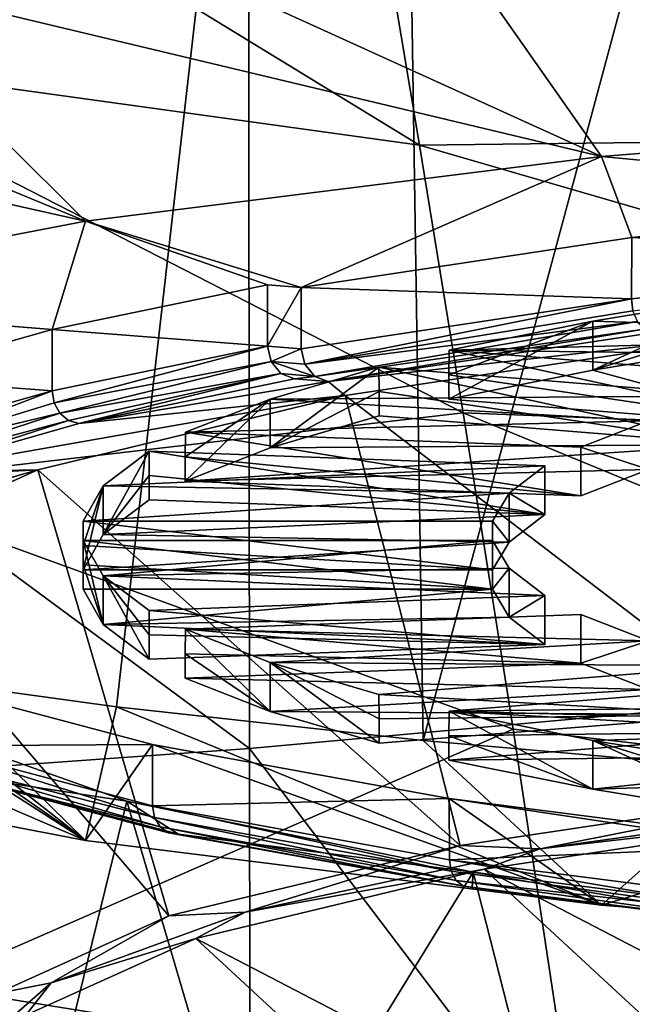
# Model space of a CAD drawing. Header units: millimetres. Extents: x -22 to 72, y 0 to 291.
# Tile 43 of 99: x -8.2 to -6.22, y 260.39 to 263.58. Entities that reach past the tile are written whole.
import ezdxf

# ---------------------------------------------------------------- set-up
doc = ezdxf.new("R2010")
doc.units = ezdxf.units.MM
doc.header["$LTSCALE"] = 65.185185
for name, color, linetype in [('111', 7, 'CONTINUOUS'), ('113', 7, 'CONTINUOUS'), ('122', 7, 'CONTINUOUS'), ('129', 7, 'CONTINUOUS'), ('135', 7, 'CONTINUOUS'), ('136', 7, 'CONTINUOUS'), ('139', 7, 'CONTINUOUS'), ('142', 7, 'CONTINUOUS'), ('144', 7, 'CONTINUOUS'), ('146', 7, 'CONTINUOUS'), ('169', 7, 'CONTINUOUS'), ('178', 7, 'CONTINUOUS'), ('183', 7, 'CONTINUOUS'), ('185', 7, 'CONTINUOUS'), ('274', 7, 'CONTINUOUS'), ('275', 7, 'CONTINUOUS'), ('276', 7, 'CONTINUOUS'), ('277', 7, 'CONTINUOUS'), ('278', 7, 'CONTINUOUS'), ('279', 7, 'CONTINUOUS'), ('29', 7, 'CONTINUOUS'), ('30', 7, 'CONTINUOUS'), ('436', 7, 'CONTINUOUS'), ('437', 7, 'CONTINUOUS'), ('438', 7, 'CONTINUOUS'), ('439', 7, 'CONTINUOUS'), ('440', 7, 'CONTINUOUS'), ('441', 7, 'CONTINUOUS'), ('516', 7, 'CONTINUOUS'), ('517', 7, 'CONTINUOUS'), ('518', 7, 'CONTINUOUS'), ('519', 7, 'CONTINUOUS'), ('550', 7, 'CONTINUOUS'), ('551', 7, 'CONTINUOUS'), ('552', 7, 'CONTINUOUS'), ('553', 7, 'CONTINUOUS'), ('554', 7, 'CONTINUOUS'), ('555', 7, 'CONTINUOUS'), ('562', 7, 'CONTINUOUS'), ('565', 7, 'CONTINUOUS'), ('566', 7, 'CONTINUOUS'), ('567', 7, 'CONTINUOUS'), ('568', 7, 'CONTINUOUS'), ('569', 7, 'CONTINUOUS'), ('570', 7, 'CONTINUOUS'), ('571', 7, 'CONTINUOUS'), ('572', 7, 'CONTINUOUS'), ('573', 7, 'CONTINUOUS'), ('63', 7, 'CONTINUOUS')]:
    doc.layers.add(name, color=color, linetype=linetype)

msp = doc.modelspace()

# ---------------------------------------------------------------- linework, layer by layer
at = {"layer": '111', "color": 7, "linetype": 'CONTINUOUS'}
for points in [[(-6.6983, 260.8285, 225.1329), (-3.3272, 259.0776, 212.6744), (-5.4287, 261.0187, 226.4867), (-6.6983, 260.8285, 225.1329)], [(-7.6315, 260.6037, 223.5334), (-4.943, 259.2073, 213.5975), (-6.6983, 260.8285, 225.1329), (-7.6315, 260.6037, 223.5334)], [(-4.943, 259.2073, 213.5975), (-3.3272, 259.0776, 212.6744), (-6.6983, 260.8285, 225.1329), (-4.943, 259.2073, 213.5975)], [(-8.1817, 260.3556, 221.7683), (-6.3107, 259.3838, 214.8536), (-7.6315, 260.6037, 223.5334), (-8.1817, 260.3556, 221.7683)], [(-6.3107, 259.3838, 214.8536), (-4.943, 259.2073, 213.5975), (-7.6315, 260.6037, 223.5334), (-6.3107, 259.3838, 214.8536)]]:
    msp.add_3dface(points, dxfattribs=at)
at = {"layer": '113', "color": 7, "linetype": 'CONTINUOUS'}
for points in [[(-6.8958, 263.9557, 229.5344), (-4.3724, 263.2892, 229.7082), (-5.8255, 264.0497, 230.2033), (-6.8958, 263.9557, 229.5344)], [(-7.8884, 263.8464, 228.7572), (-6.3188, 263.1328, 228.5954), (-6.8958, 263.9557, 229.5344), (-7.8884, 263.8464, 228.7572)], [(-6.3188, 263.1328, 228.5954), (-4.3724, 263.2892, 229.7082), (-6.8958, 263.9557, 229.5344), (-6.3188, 263.1328, 228.5954)], [(-8.7926, 263.7231, 227.8801), (-6.3188, 263.1328, 228.5954), (-7.8884, 263.8464, 228.7572), (-8.7926, 263.7231, 227.8801)], [(-9.5977, 263.5873, 226.9132), (-7.9888, 262.9235, 227.1064), (-8.7926, 263.7231, 227.8801), (-9.5977, 263.5873, 226.9132)], [(-7.9888, 262.9235, 227.1064), (-6.3188, 263.1328, 228.5954), (-8.7926, 263.7231, 227.8801), (-7.9888, 262.9235, 227.1064)], [(-10.2949, 263.4403, 225.8673), (-7.9888, 262.9235, 227.1064), (-9.5977, 263.5873, 226.9132), (-10.2949, 263.4403, 225.8673)], [(-9.3097, 262.6705, 225.306), (-7.9888, 262.9235, 227.1064), (-10.2949, 263.4403, 225.8673), (-9.3097, 262.6705, 225.306)], [(-7.9888, 260.9213, 212.86), (-9.3097, 261.1744, 214.6604), (-9.5977, 261.6126, 212.8628), (-7.9888, 260.9213, 212.86)], [(-8.7926, 261.4767, 211.8959), (-7.9888, 260.9213, 212.86), (-9.5977, 261.6126, 212.8628), (-8.7926, 261.4767, 211.8959)], [(-7.8884, 261.3534, 211.0188), (-7.9888, 260.9213, 212.86), (-8.7926, 261.4767, 211.8959), (-7.8884, 261.3534, 211.0188)], [(-6.3188, 260.7121, 211.371), (-7.9888, 260.9213, 212.86), (-7.8884, 261.3534, 211.0188), (-6.3188, 260.7121, 211.371)], [(-6.8958, 261.2442, 210.2416), (-6.3188, 260.7121, 211.371), (-7.8884, 261.3534, 211.0188), (-6.8958, 261.2442, 210.2416)], [(-5.8255, 261.1502, 209.5727), (-6.3188, 260.7121, 211.371), (-6.8958, 261.2442, 210.2416), (-5.8255, 261.1502, 209.5727)], [(-4.3725, 260.5557, 210.2582), (-6.3188, 260.7121, 211.371), (-5.8255, 261.1502, 209.5727), (-4.3725, 260.5557, 210.2582)]]:
    msp.add_3dface(points, dxfattribs=at)
at = {"layer": '122', "color": 7, "linetype": 'CONTINUOUS'}
for points in [[(-6.7766, 260.9046, 225.1768), (-6.5172, 260.8934, 225.4572), (-5.4938, 261.097, 226.5459), (-6.7766, 260.9046, 225.1768)], [(-6.5172, 260.8934, 225.4572), (-5.2775, 261.0659, 226.6848), (-5.4938, 261.097, 226.5459), (-6.5172, 260.8934, 225.4572)], [(-5.4287, 261.0187, 226.4867), (-5.2775, 261.0659, 226.6848), (-6.5172, 260.8934, 225.4572), (-5.4287, 261.0187, 226.4867)], [(-6.6983, 260.8285, 225.1329), (-5.4287, 261.0187, 226.4867), (-6.5172, 260.8934, 225.4572), (-6.6983, 260.8285, 225.1329)], [(-7.7196, 260.6773, 223.5594), (-7.472, 260.6888, 224.0012), (-6.7766, 260.9046, 225.1768), (-7.7196, 260.6773, 223.5594)], [(-7.472, 260.6888, 224.0012), (-6.5172, 260.8934, 225.4572), (-6.7766, 260.9046, 225.1768), (-7.472, 260.6888, 224.0012)], [(-6.6983, 260.8285, 225.1329), (-6.5172, 260.8934, 225.4572), (-7.472, 260.6888, 224.0012), (-6.6983, 260.8285, 225.1329)], [(-7.6315, 260.6037, 223.5334), (-6.6983, 260.8285, 225.1329), (-7.472, 260.6888, 224.0012), (-7.6315, 260.6037, 223.5334)], [(-8.2755, 260.4265, 221.7747), (-8.1003, 260.461, 222.3804), (-7.7196, 260.6773, 223.5594), (-8.2755, 260.4265, 221.7747)], [(-7.6315, 260.6037, 223.5334), (-7.472, 260.6888, 224.0012), (-8.1003, 260.461, 222.3804), (-7.6315, 260.6037, 223.5334)], [(-8.1003, 260.461, 222.3804), (-7.472, 260.6888, 224.0012), (-7.7196, 260.6773, 223.5594), (-8.1003, 260.461, 222.3804)], [(-8.1817, 260.3556, 221.7683), (-7.6315, 260.6037, 223.5334), (-8.1003, 260.461, 222.3804), (-8.1817, 260.3556, 221.7683)], [(-8.1817, 260.3556, 221.7683), (-8.1003, 260.461, 222.3804), (-8.3746, 260.22, 220.6657), (-8.1817, 260.3556, 221.7683)], [(-8.3746, 260.22, 220.6657), (-8.1003, 260.461, 222.3804), (-8.2755, 260.4265, 221.7747), (-8.3746, 260.22, 220.6657)]]:
    msp.add_3dface(points, dxfattribs=at)
at = {"layer": '129', "color": 7, "linetype": 'CONTINUOUS'}
for points in [[(-6.1547, 262.5629, 226.6963), (-7.203, 262.405, 225.5725), (-5.7953, 262.5626, 226.6937), (-6.1547, 262.5629, 226.6963)], [(-5.7953, 262.5626, 226.6937), (-7.203, 262.405, 225.5725), (-7.1485, 262.3596, 225.2495), (-5.7953, 262.5626, 226.6937)], [(-7.3123, 262.4138, 225.6349), (-8.0107, 262.269, 224.605), (-7.203, 262.405, 225.5725), (-7.3123, 262.4138, 225.6349)], [(-7.203, 262.405, 225.5725), (-8.0107, 262.269, 224.605), (-7.1485, 262.3596, 225.2495), (-7.203, 262.405, 225.5725)], [(-8.0107, 262.269, 224.605), (-8.5623, 262.1125, 223.491), (-7.1485, 262.3596, 225.2495), (-8.0107, 262.269, 224.605)], [(-7.1485, 262.3596, 225.2495), (-8.5623, 262.1125, 223.491), (-8.1433, 262.1198, 223.5432), (-7.1485, 262.3596, 225.2495)], [(-8.453, 262.1037, 223.4285), (-8.912, 261.8982, 221.966), (-8.1433, 262.1198, 223.5432), (-8.453, 262.1037, 223.4285)], [(-8.1433, 262.1198, 223.5432), (-8.912, 261.8982, 221.966), (-8.7297, 261.8552, 221.6606), (-8.1433, 262.1198, 223.5432)], [(-8.5623, 262.1125, 223.491), (-8.453, 262.1037, 223.4285), (-8.1433, 262.1198, 223.5432), (-8.5623, 262.1125, 223.491)], [(-8.5819, 261.3053, 217.7478), (-8.4075, 261.1317, 216.5126), (-7.855, 261.0476, 215.9138), (-8.5819, 261.3053, 217.7478)], [(-8.4075, 261.1317, 216.5126), (-7.6878, 260.9412, 215.1571), (-7.855, 261.0476, 215.9138), (-8.4075, 261.1317, 216.5126)], [(-7.855, 261.0476, 215.9138), (-7.6878, 260.9412, 215.1571), (-6.7343, 260.8188, 214.2861), (-7.855, 261.0476, 215.9138)], [(-7.6878, 260.9412, 215.1571), (-6.7369, 260.7688, 213.9302), (-6.7343, 260.8188, 214.2861), (-7.6878, 260.9412, 215.1571)], [(-6.7369, 260.7688, 213.9302), (-5.602, 260.6229, 212.8921), (-6.7343, 260.8188, 214.2861), (-6.7369, 260.7688, 213.9302)], [(-6.7343, 260.8188, 214.2861), (-5.602, 260.6229, 212.8921), (-5.2759, 260.6305, 212.946), (-6.7343, 260.8188, 214.2861)]]:
    msp.add_3dface(points, dxfattribs=at)
at = {"layer": '135', "color": 7, "linetype": 'CONTINUOUS'}
for points in [[(-8.7926, 261.4767, 211.8959), (-8.8695, 269.2283, 210.8919), (-7.0153, 268.9959, 209.2386), (-8.7926, 261.4767, 211.8959)], [(-7.8884, 261.3534, 211.0188), (-8.7926, 261.4767, 211.8959), (-7.0153, 268.9959, 209.2386), (-7.8884, 261.3534, 211.0188)], [(-6.8958, 261.2442, 210.2416), (-7.8884, 261.3534, 211.0188), (-7.0153, 268.9959, 209.2386), (-6.8958, 261.2442, 210.2416)], [(-6.8958, 261.2442, 210.2416), (-7.0153, 268.9959, 209.2386), (-4.8544, 268.8223, 208.0032), (-6.8958, 261.2442, 210.2416)], [(-5.8255, 261.1502, 209.5727), (-6.8958, 261.2442, 210.2416), (-4.8544, 268.8223, 208.0032), (-5.8255, 261.1502, 209.5727)]]:
    msp.add_3dface(points, dxfattribs=at)
at = {"layer": '136', "color": 7, "linetype": 'CONTINUOUS'}
for points in [[(-5.4938, 261.097, 226.5459), (-5.7953, 262.5626, 226.6937), (-7.1485, 262.3596, 225.2495), (-5.4938, 261.097, 226.5459)], [(-6.7766, 260.9046, 225.1768), (-7.1485, 262.3596, 225.2495), (-8.1433, 262.1198, 223.5432), (-6.7766, 260.9046, 225.1768)], [(-6.7766, 260.9046, 225.1768), (-5.4938, 261.097, 226.5459), (-7.1485, 262.3596, 225.2495), (-6.7766, 260.9046, 225.1768)], [(-7.7196, 260.6773, 223.5594), (-8.1433, 262.1198, 223.5432), (-8.7297, 261.8552, 221.6606), (-7.7196, 260.6773, 223.5594)], [(-7.7196, 260.6773, 223.5594), (-6.7766, 260.9046, 225.1768), (-8.1433, 262.1198, 223.5432), (-7.7196, 260.6773, 223.5594)], [(-8.2755, 260.4265, 221.7747), (-7.7196, 260.6773, 223.5594), (-8.7297, 261.8552, 221.6606), (-8.2755, 260.4265, 221.7747)], [(-8.1354, 259.9052, 218.0654), (-8.4165, 260.1647, 219.9122), (-8.5819, 261.3053, 217.7478), (-8.1354, 259.9052, 218.0654)], [(-8.1354, 259.9052, 218.0654), (-8.5819, 261.3053, 217.7478), (-7.855, 261.0476, 215.9138), (-8.1354, 259.9052, 218.0654)], [(-7.4464, 259.6608, 216.3269), (-8.1354, 259.9052, 218.0654), (-7.855, 261.0476, 215.9138), (-7.4464, 259.6608, 216.3269)], [(-7.4464, 259.6608, 216.3269), (-7.855, 261.0476, 215.9138), (-6.7343, 260.8188, 214.2861), (-7.4464, 259.6608, 216.3269)], [(-6.3839, 259.4439, 214.7837), (-7.4464, 259.6608, 216.3269), (-6.7343, 260.8188, 214.2861), (-6.3839, 259.4439, 214.7837)], [(-6.3839, 259.4439, 214.7837), (-6.7343, 260.8188, 214.2861), (-5.2759, 260.6305, 212.946), (-6.3839, 259.4439, 214.7837)], [(-5.0014, 259.2654, 213.5134), (-6.3839, 259.4439, 214.7837), (-5.2759, 260.6305, 212.946), (-5.0014, 259.2654, 213.5134)]]:
    msp.add_3dface(points, dxfattribs=at)
at = {"layer": '139', "color": 7, "linetype": 'CONTINUOUS'}
for points in [[(-8.0973, 262.375, 224.6406), (-8.0907, 262.3366, 224.6421), (-7.3996, 262.5198, 225.671), (-8.0973, 262.375, 224.6406)], [(-7.3996, 262.5198, 225.671), (-8.0907, 262.3366, 224.6421), (-7.388, 262.4696, 225.6713), (-7.3996, 262.5198, 225.671)], [(-8.0907, 262.3366, 224.6421), (-8.072, 262.303, 224.6359), (-7.388, 262.4696, 225.6713), (-8.0907, 262.3366, 224.6421)], [(-7.388, 262.4696, 225.6713), (-8.072, 262.303, 224.6359), (-7.3561, 262.4307, 225.6581), (-7.388, 262.4696, 225.6713)], [(-8.072, 262.303, 224.6359), (-8.0439, 262.2792, 224.6228), (-7.3561, 262.4307, 225.6581), (-8.072, 262.303, 224.6359)], [(-8.0439, 262.2792, 224.6228), (-8.0107, 262.269, 224.605), (-7.3561, 262.4307, 225.6581), (-8.0439, 262.2792, 224.6228)], [(-8.0107, 262.269, 224.605), (-7.3123, 262.4138, 225.6349), (-7.3561, 262.4307, 225.6581), (-8.0107, 262.269, 224.605)], [(-8.6496, 262.2185, 223.527), (-8.638, 262.1683, 223.5273), (-8.0973, 262.375, 224.6406), (-8.6496, 262.2185, 223.527)], [(-8.638, 262.1683, 223.5273), (-8.0907, 262.3366, 224.6421), (-8.0973, 262.375, 224.6406), (-8.638, 262.1683, 223.5273)], [(-8.638, 262.1683, 223.5273), (-8.072, 262.303, 224.6359), (-8.0907, 262.3366, 224.6421), (-8.638, 262.1683, 223.5273)], [(-8.638, 262.1683, 223.5273), (-8.6061, 262.1294, 223.5141), (-8.072, 262.303, 224.6359), (-8.638, 262.1683, 223.5273)], [(-8.6061, 262.1294, 223.5141), (-8.0439, 262.2792, 224.6228), (-8.072, 262.303, 224.6359), (-8.6061, 262.1294, 223.5141)], [(-8.6061, 262.1294, 223.5141), (-8.5623, 262.1125, 223.491), (-8.0439, 262.2792, 224.6228), (-8.6061, 262.1294, 223.5141)], [(-8.5623, 262.1125, 223.491), (-8.0107, 262.269, 224.605), (-8.0439, 262.2792, 224.6228), (-8.5623, 262.1125, 223.491)]]:
    msp.add_3dface(points, dxfattribs=at)
at = {"layer": '142', "color": 7, "linetype": 'CONTINUOUS'}
for points in [[(-8.492, 261.1783, 216.4832), (-8.505, 261.2271, 216.4728), (-7.7656, 260.9954, 215.0992), (-8.492, 261.1783, 216.4832)], [(-7.7656, 260.9954, 215.0992), (-8.505, 261.2271, 216.4728), (-7.772, 261.0327, 215.0898), (-7.7656, 260.9954, 215.0992)], [(-8.4564, 261.1433, 216.4978), (-8.492, 261.1783, 216.4832), (-7.7473, 260.9649, 215.1153), (-8.4564, 261.1433, 216.4978)], [(-7.7473, 260.9649, 215.1153), (-8.492, 261.1783, 216.4832), (-7.7656, 260.9954, 215.0992), (-7.7473, 260.9649, 215.1153)], [(-8.4075, 261.1317, 216.5126), (-8.4564, 261.1433, 216.4978), (-7.6878, 260.9412, 215.1571), (-8.4075, 261.1317, 216.5126)], [(-7.6878, 260.9412, 215.1571), (-8.4564, 261.1433, 216.4978), (-7.72, 260.9459, 215.1356), (-7.6878, 260.9412, 215.1571)], [(-7.72, 260.9459, 215.1356), (-8.4564, 261.1433, 216.4978), (-7.7473, 260.9649, 215.1153), (-7.72, 260.9459, 215.1356)], [(-7.7656, 260.9954, 215.0992), (-7.772, 261.0327, 215.0898), (-6.8051, 260.8212, 213.8599), (-7.7656, 260.9954, 215.0992)], [(-6.8051, 260.8212, 213.8599), (-7.772, 261.0327, 215.0898), (-6.8107, 260.8584, 213.8495), (-6.8051, 260.8212, 213.8599)], [(-7.7473, 260.9649, 215.1153), (-7.7656, 260.9954, 215.0992), (-6.7891, 260.7912, 213.8789), (-7.7473, 260.9649, 215.1153)], [(-6.7891, 260.7912, 213.8789), (-7.7656, 260.9954, 215.0992), (-6.8051, 260.8212, 213.8599), (-6.7891, 260.7912, 213.8789)], [(-7.72, 260.9459, 215.1356), (-7.7473, 260.9649, 215.1153), (-6.7652, 260.7727, 213.9036), (-7.72, 260.9459, 215.1356)], [(-6.7652, 260.7727, 213.9036), (-7.7473, 260.9649, 215.1153), (-6.7891, 260.7912, 213.8789), (-6.7652, 260.7727, 213.9036)], [(-6.7369, 260.7688, 213.9302), (-7.6878, 260.9412, 215.1571), (-7.72, 260.9459, 215.1356), (-6.7369, 260.7688, 213.9302)], [(-6.7369, 260.7688, 213.9302), (-7.72, 260.9459, 215.1356), (-6.7652, 260.7727, 213.9036), (-6.7369, 260.7688, 213.9302)], [(-6.8051, 260.8212, 213.8599), (-6.8107, 260.8584, 213.8495), (-5.6458, 260.6621, 212.81), (-6.8051, 260.8212, 213.8599)], [(-5.6458, 260.6621, 212.81), (-6.8107, 260.8584, 213.8495), (-5.6525, 260.7098, 212.7916), (-5.6458, 260.6621, 212.81)], [(-6.7891, 260.7912, 213.8789), (-6.8051, 260.8212, 213.8599), (-5.6458, 260.6621, 212.81), (-6.7891, 260.7912, 213.8789)], [(-6.7652, 260.7727, 213.9036), (-6.7891, 260.7912, 213.8789), (-5.6273, 260.6302, 212.8468), (-6.7652, 260.7727, 213.9036)], [(-5.6273, 260.6302, 212.8468), (-6.7891, 260.7912, 213.8789), (-5.6458, 260.6621, 212.81), (-5.6273, 260.6302, 212.8468)], [(-5.602, 260.6229, 212.8921), (-6.7369, 260.7688, 213.9302), (-6.7652, 260.7727, 213.9036), (-5.602, 260.6229, 212.8921)], [(-5.602, 260.6229, 212.8921), (-6.7652, 260.7727, 213.9036), (-5.6273, 260.6302, 212.8468), (-5.602, 260.6229, 212.8921)]]:
    msp.add_3dface(points, dxfattribs=at)
at = {"layer": '144', "color": 7, "linetype": 'CONTINUOUS'}
for points in [[(-4.3724, 263.2892, 229.7082), (-6.3188, 263.1328, 228.5954), (-4.9696, 263.0041, 227.6796), (-4.3724, 263.2892, 229.7082)], [(-6.3188, 263.1328, 228.5954), (-7.9888, 262.9235, 227.1064), (-7.2904, 262.7091, 225.5807), (-6.3188, 263.1328, 228.5954)], [(-6.221, 262.8704, 226.7287), (-6.3188, 263.1328, 228.5954), (-7.2904, 262.7091, 225.5807), (-6.221, 262.8704, 226.7287)], [(-4.9696, 263.0041, 227.6796), (-6.3188, 263.1328, 228.5954), (-6.221, 262.8704, 226.7287), (-4.9696, 263.0041, 227.6796)], [(-7.9888, 262.9235, 227.1064), (-9.3097, 262.6705, 225.306), (-8.0973, 262.5731, 224.6127), (-7.9888, 262.9235, 227.1064)], [(-7.3996, 262.7179, 225.6432), (-7.9888, 262.9235, 227.1064), (-8.0973, 262.5731, 224.6127), (-7.3996, 262.7179, 225.6432)], [(-7.2904, 262.7091, 225.5807), (-7.9888, 262.9235, 227.1064), (-7.3996, 262.7179, 225.6432), (-7.2904, 262.7091, 225.5807)], [(-9.3097, 262.6705, 225.306), (-8.6496, 262.4166, 223.4992), (-8.0973, 262.5731, 224.6127), (-9.3097, 262.6705, 225.306)], [(-9.3097, 261.1744, 214.6604), (-7.9888, 260.9213, 212.86), (-9.0314, 261.5856, 217.5868), (-9.3097, 261.1744, 214.6604)], [(-7.9888, 260.9213, 212.86), (-8.6268, 261.4206, 216.4127), (-9.0314, 261.5856, 217.5868), (-7.9888, 260.9213, 212.86)], [(-7.9888, 260.9213, 212.86), (-8.505, 261.4252, 216.445), (-8.6268, 261.4206, 216.4127), (-7.9888, 260.9213, 212.86)], [(-8.505, 261.4252, 216.445), (-7.9888, 260.9213, 212.86), (-7.772, 261.2308, 215.062), (-8.505, 261.4252, 216.445)], [(-7.9888, 260.9213, 212.86), (-6.3188, 260.7121, 211.371), (-7.772, 261.2308, 215.062), (-7.9888, 260.9213, 212.86)], [(-7.772, 261.2308, 215.062), (-6.3188, 260.7121, 211.371), (-6.8118, 261.0566, 213.8228), (-7.772, 261.2308, 215.062)], [(-6.8118, 261.0566, 213.8228), (-6.3188, 260.7121, 211.371), (-5.7156, 260.8926, 212.6556), (-6.8118, 261.0566, 213.8228)], [(-5.6525, 260.9078, 212.7638), (-6.8118, 261.0566, 213.8228), (-5.7156, 260.8926, 212.6556), (-5.6525, 260.9078, 212.7638)], [(-6.3188, 260.7121, 211.371), (-4.3725, 260.5557, 210.2582), (-5.7156, 260.8926, 212.6556), (-6.3188, 260.7121, 211.371)]]:
    msp.add_3dface(points, dxfattribs=at)
at = {"layer": '146', "color": 7, "linetype": 'CONTINUOUS'}
for points in [[(-6.217, 262.6336, 226.7553), (-4.9696, 262.806, 227.7074), (-6.2221, 262.6723, 226.7555), (-6.217, 262.6336, 226.7553)], [(-7.2788, 262.4608, 225.6088), (-6.2221, 262.6723, 226.7555), (-7.2904, 262.5111, 225.6085), (-7.2788, 262.4608, 225.6088)], [(-6.217, 262.6336, 226.7553), (-6.2221, 262.6723, 226.7555), (-7.2788, 262.4608, 225.6088), (-6.217, 262.6336, 226.7553)], [(-6.2023, 262.5992, 226.7439), (-6.217, 262.6336, 226.7553), (-7.2788, 262.4608, 225.6088), (-6.2023, 262.5992, 226.7439)], [(-7.2469, 262.4219, 225.5957), (-6.2023, 262.5992, 226.7439), (-7.2788, 262.4608, 225.6088), (-7.2469, 262.4219, 225.5957)], [(-6.1805, 262.5744, 226.7232), (-6.2023, 262.5992, 226.7439), (-7.2469, 262.4219, 225.5957), (-6.1805, 262.5744, 226.7232)], [(-7.203, 262.405, 225.5725), (-6.1805, 262.5744, 226.7232), (-7.2469, 262.4219, 225.5957), (-7.203, 262.405, 225.5725)], [(-7.203, 262.405, 225.5725), (-6.1547, 262.5629, 226.6963), (-6.1805, 262.5744, 226.7232), (-7.203, 262.405, 225.5725)]]:
    msp.add_3dface(points, dxfattribs=at)
at = {"layer": '169', "color": 7, "linetype": 'CONTINUOUS', "true_color": 0xcad1ee}
for points in [[(-7.3996, 262.5198, 225.671), (-7.2904, 262.7091, 225.5807), (-7.3996, 262.7179, 225.6432), (-7.3996, 262.5198, 225.671)], [(-7.2904, 262.7091, 225.5807), (-7.3996, 262.5198, 225.671), (-7.2904, 262.5111, 225.6085), (-7.2904, 262.7091, 225.5807)], [(-7.3996, 262.5198, 225.671), (-7.388, 262.4696, 225.6713), (-7.2904, 262.5111, 225.6085), (-7.3996, 262.5198, 225.671)], [(-7.388, 262.4696, 225.6713), (-7.2788, 262.4608, 225.6088), (-7.2904, 262.5111, 225.6085), (-7.388, 262.4696, 225.6713)], [(-7.388, 262.4696, 225.6713), (-7.3561, 262.4307, 225.6581), (-7.2469, 262.4219, 225.5957), (-7.388, 262.4696, 225.6713)], [(-7.388, 262.4696, 225.6713), (-7.2469, 262.4219, 225.5957), (-7.2788, 262.4608, 225.6088), (-7.388, 262.4696, 225.6713)], [(-7.3561, 262.4307, 225.6581), (-7.3123, 262.4138, 225.6349), (-7.2469, 262.4219, 225.5957), (-7.3561, 262.4307, 225.6581)], [(-7.3123, 262.4138, 225.6349), (-7.203, 262.405, 225.5725), (-7.2469, 262.4219, 225.5957), (-7.3123, 262.4138, 225.6349)]]:
    msp.add_3dface(points, dxfattribs=at)
at = {"layer": '178', "color": 7, "linetype": 'CONTINUOUS', "true_color": 0xcad1ee}
for points in [[(-7.3996, 262.5198, 225.671), (-7.3996, 262.7179, 225.6432), (-8.0973, 262.5731, 224.6127), (-7.3996, 262.5198, 225.671)], [(-8.6496, 262.4166, 223.4992), (-8.0973, 262.375, 224.6406), (-8.0973, 262.5731, 224.6127), (-8.6496, 262.4166, 223.4992)], [(-8.0973, 262.375, 224.6406), (-7.3996, 262.5198, 225.671), (-8.0973, 262.5731, 224.6127), (-8.0973, 262.375, 224.6406)], [(-8.6496, 262.4166, 223.4992), (-8.6496, 262.2185, 223.527), (-8.0973, 262.375, 224.6406), (-8.6496, 262.4166, 223.4992)]]:
    msp.add_3dface(points, dxfattribs=at)
at = {"layer": '183', "color": 7, "linetype": 'CONTINUOUS', "true_color": 0xcad1ee}
for points in [[(-8.505, 261.2271, 216.4728), (-8.505, 261.4252, 216.445), (-7.772, 261.2308, 215.062), (-8.505, 261.2271, 216.4728)], [(-7.772, 261.0327, 215.0898), (-8.505, 261.2271, 216.4728), (-7.772, 261.2308, 215.062), (-7.772, 261.0327, 215.0898)], [(-7.772, 261.0327, 215.0898), (-7.772, 261.2308, 215.062), (-6.8118, 261.0566, 213.8228), (-7.772, 261.0327, 215.0898)], [(-6.8107, 260.8584, 213.8495), (-7.772, 261.0327, 215.0898), (-6.8118, 261.0566, 213.8228), (-6.8107, 260.8584, 213.8495)], [(-6.8107, 260.8584, 213.8495), (-6.8118, 261.0566, 213.8228), (-5.6525, 260.9078, 212.7638), (-6.8107, 260.8584, 213.8495)], [(-5.6525, 260.7098, 212.7916), (-6.8107, 260.8584, 213.8495), (-5.6525, 260.9078, 212.7638), (-5.6525, 260.7098, 212.7916)]]:
    msp.add_3dface(points, dxfattribs=at)
at = {"layer": '185', "color": 7, "linetype": 'CONTINUOUS', "true_color": 0xcad1ee}
for points in [[(-4.9696, 263.0041, 227.6796), (-6.221, 262.8704, 226.7287), (-4.9696, 262.806, 227.7074), (-4.9696, 263.0041, 227.6796)], [(-6.221, 262.8704, 226.7287), (-7.2904, 262.7091, 225.5807), (-6.2221, 262.6723, 226.7555), (-6.221, 262.8704, 226.7287)], [(-4.9696, 262.806, 227.7074), (-6.221, 262.8704, 226.7287), (-6.2221, 262.6723, 226.7555), (-4.9696, 262.806, 227.7074)], [(-6.2221, 262.6723, 226.7555), (-7.2904, 262.7091, 225.5807), (-7.2904, 262.5111, 225.6085), (-6.2221, 262.6723, 226.7555)]]:
    msp.add_3dface(points, dxfattribs=at)
at = {"layer": '274', "color": 7, "linetype": 'CONTINUOUS'}
for points in [[(-6.3856, 261.494, 218.0802), (-6.3851, 261.6516, 218.0563), (-6.1669, 261.5669, 217.4537), (-6.3856, 261.494, 218.0802)], [(-6.1669, 261.409, 217.4759), (-6.3856, 261.494, 218.0802), (-6.1669, 261.5669, 217.4537), (-6.1669, 261.409, 217.4759)]]:
    msp.add_3dface(points, dxfattribs=at)
at = {"layer": '275', "color": 7, "linetype": 'CONTINUOUS'}
for points in [[(-6.3851, 261.6516, 218.0563), (-6.3856, 261.494, 218.0802), (-7.6655, 261.6039, 217.7165), (-6.3851, 261.6516, 218.0563)], [(-7.6655, 261.6039, 217.7165), (-6.3856, 261.494, 218.0802), (-7.6658, 261.525, 217.7285), (-7.6655, 261.6039, 217.7165)], [(-7.6661, 261.4462, 217.7404), (-7.6658, 261.525, 217.7285), (-6.3856, 261.494, 218.0802), (-7.6661, 261.4462, 217.7404)]]:
    msp.add_3dface(points, dxfattribs=at)
at = {"layer": '276', "color": 7, "linetype": 'CONTINUOUS'}
for points in [[(-5.89, 261.3275, 216.8954), (-5.8909, 261.4856, 216.8748), (-7.0389, 261.3933, 216.2184), (-5.89, 261.3275, 216.8954)], [(-7.0385, 261.3143, 216.2287), (-5.89, 261.3275, 216.8954), (-7.0389, 261.3933, 216.2184), (-7.0385, 261.3143, 216.2287)], [(-7.038, 261.2352, 216.239), (-5.89, 261.3275, 216.8954), (-7.0385, 261.3143, 216.2287), (-7.038, 261.2352, 216.239)]]:
    msp.add_3dface(points, dxfattribs=at)
at = {"layer": '277', "linetype": 'CONTINUOUS'}
for points in [[(-6.3856, 261.494, 218.0802), (-6.1669, 261.409, 217.4759), (-7.6661, 261.4462, 217.7404), (-6.3856, 261.494, 218.0802)], [(-7.6661, 261.4462, 217.7404), (-6.1669, 261.409, 217.4759), (-7.391, 261.3385, 216.9737), (-7.6661, 261.4462, 217.7404)], [(-6.1669, 261.409, 217.4759), (-5.89, 261.3275, 216.8954), (-7.391, 261.3385, 216.9737), (-6.1669, 261.409, 217.4759)], [(-5.89, 261.3275, 216.8954), (-7.038, 261.2352, 216.239), (-7.391, 261.3385, 216.9737), (-5.89, 261.3275, 216.8954)]]:
    msp.add_3dface(points, dxfattribs=at)
at = {"layer": '278', "color": 7, "linetype": 'CONTINUOUS', "true_color": 0xcad1ee}
for points in [[(-6.1669, 261.5669, 217.4537), (-6.3851, 261.6516, 218.0563), (-7.6655, 261.6039, 217.7165), (-6.1669, 261.5669, 217.4537)], [(-6.1669, 261.5669, 217.4537), (-7.6655, 261.6039, 217.7165), (-7.391, 261.4963, 216.9515), (-6.1669, 261.5669, 217.4537)], [(-5.8909, 261.4856, 216.8748), (-6.1669, 261.5669, 217.4537), (-7.391, 261.4963, 216.9515), (-5.8909, 261.4856, 216.8748)], [(-7.0389, 261.3933, 216.2184), (-5.8909, 261.4856, 216.8748), (-7.391, 261.4963, 216.9515), (-7.0389, 261.3933, 216.2184)]]:
    msp.add_3dface(points, dxfattribs=at)
at = {"layer": '279', "color": 7, "linetype": 'CONTINUOUS', "true_color": 0xcad1ee}
for points in [[(-7.6655, 261.6039, 217.7165), (-7.6658, 261.525, 217.7285), (-7.391, 261.3385, 216.9737), (-7.6655, 261.6039, 217.7165)], [(-7.6655, 261.6039, 217.7165), (-7.391, 261.3385, 216.9737), (-7.391, 261.4963, 216.9515), (-7.6655, 261.6039, 217.7165)], [(-7.6658, 261.525, 217.7285), (-7.6661, 261.4462, 217.7404), (-7.391, 261.3385, 216.9737), (-7.6658, 261.525, 217.7285)], [(-7.038, 261.2352, 216.239), (-7.0385, 261.3143, 216.2287), (-7.391, 261.4963, 216.9515), (-7.038, 261.2352, 216.239)], [(-7.391, 261.3385, 216.9737), (-7.038, 261.2352, 216.239), (-7.391, 261.4963, 216.9515), (-7.391, 261.3385, 216.9737)], [(-7.0385, 261.3143, 216.2287), (-7.0389, 261.3933, 216.2184), (-7.391, 261.4963, 216.9515), (-7.0385, 261.3143, 216.2287)]]:
    msp.add_3dface(points, dxfattribs=at)
at = {"layer": '29', "color": 7, "linetype": 'CONTINUOUS'}
for points in [[(-3.5829, 263.2095, 26.7534), (-3.6561, 263.9783, 29.0086), (-7.0261, 263.8772, 26.6951), (-3.5829, 263.2095, 26.7534)], [(-6.908, 263.1696, 25.1569), (-3.5829, 263.2095, 26.7534), (-7.0261, 263.8772, 26.6951), (-6.908, 263.1696, 25.1569)], [(-3.4825, 262.1765, 24.54), (-3.5829, 263.2095, 26.7534), (-6.908, 263.1696, 25.1569), (-3.4825, 262.1765, 24.54)], [(-6.7662, 262.3034, 23.594), (-3.4825, 262.1765, 24.54), (-6.908, 263.1696, 25.1569), (-6.7662, 262.3034, 23.594)], [(-3.3625, 260.9062, 22.4047), (-3.4825, 262.1765, 24.54), (-6.7662, 262.3034, 23.594), (-3.3625, 260.9062, 22.4047)], [(-6.6044, 261.2808, 22.0333), (-3.3625, 260.9062, 22.4047), (-6.7662, 262.3034, 23.594), (-6.6044, 261.2808, 22.0333)], [(-6.4291, 260.1165, 20.5124), (-3.3625, 260.9062, 22.4047), (-6.6044, 261.2808, 22.0333), (-6.4291, 260.1165, 20.5124)], [(-3.2308, 259.4257, 20.3836), (-3.3625, 260.9062, 22.4047), (-6.4291, 260.1165, 20.5124), (-3.2308, 259.4257, 20.3836)]]:
    msp.add_3dface(points, dxfattribs=at)
at = {"layer": '30', "color": 7, "linetype": 'CONTINUOUS'}
for points in [[(-6.908, 263.1696, 25.1569), (-7.0261, 263.8772, 26.6951), (-9.2424, 264.596, 26.5293), (-6.908, 263.1696, 25.1569)], [(-9.0282, 263.4624, 24.2915), (-6.908, 263.1696, 25.1569), (-9.2424, 264.596, 26.5293), (-9.0282, 263.4624, 24.2915)], [(-6.7662, 262.3034, 23.594), (-6.908, 263.1696, 25.1569), (-9.0282, 263.4624, 24.2915), (-6.7662, 262.3034, 23.594)], [(-8.7768, 262.0703, 22.1496), (-6.7662, 262.3034, 23.594), (-9.0282, 263.4624, 24.2915), (-8.7768, 262.0703, 22.1496)], [(-6.6044, 261.2808, 22.0333), (-6.7662, 262.3034, 23.594), (-8.7768, 262.0703, 22.1496), (-6.6044, 261.2808, 22.0333)], [(-8.5032, 260.4512, 20.1353), (-6.6044, 261.2808, 22.0333), (-8.7768, 262.0703, 22.1496), (-8.5032, 260.4512, 20.1353)], [(-6.4291, 260.1165, 20.5124), (-6.6044, 261.2808, 22.0333), (-8.5032, 260.4512, 20.1353), (-6.4291, 260.1165, 20.5124)], [(-6.2478, 258.8334, 19.0684), (-6.4291, 260.1165, 20.5124), (-8.5032, 260.4512, 20.1353), (-6.2478, 258.8334, 19.0684)], [(-8.2221, 258.6371, 18.2801), (-6.2478, 258.8334, 19.0684), (-8.5032, 260.4512, 20.1353), (-8.2221, 258.6371, 18.2801)]]:
    msp.add_3dface(points, dxfattribs=at)
at = {"layer": '436', "color": 7, "linetype": 'CONTINUOUS'}
for points in [[(-6.6712, 261.7959, 220.2284), (-6.6711, 261.954, 220.208), (-7.9968, 261.954, 220.208), (-6.6712, 261.7959, 220.2284)], [(-7.9968, 261.875, 220.2182), (-6.6712, 261.7959, 220.2284), (-7.9968, 261.954, 220.208), (-7.9968, 261.875, 220.2182)], [(-7.9968, 261.7959, 220.2284), (-6.6712, 261.7959, 220.2284), (-7.9968, 261.875, 220.2182), (-7.9968, 261.7959, 220.2284)]]:
    msp.add_3dface(points, dxfattribs=at)
at = {"layer": '437', "color": 7, "linetype": 'CONTINUOUS'}
for points in [[(-6.5022, 261.9746, 221.4998), (-6.5026, 262.1322, 221.4759), (-6.6179, 262.0437, 220.846), (-6.5022, 261.9746, 221.4998)], [(-6.6711, 261.954, 220.208), (-6.6179, 261.8858, 220.8682), (-6.6179, 262.0437, 220.846), (-6.6711, 261.954, 220.208)], [(-6.6179, 261.8858, 220.8682), (-6.5022, 261.9746, 221.4998), (-6.6179, 262.0437, 220.846), (-6.6179, 261.8858, 220.8682)], [(-6.6711, 261.954, 220.208), (-6.6712, 261.7959, 220.2284), (-6.6179, 261.8858, 220.8682), (-6.6711, 261.954, 220.208)]]:
    msp.add_3dface(points, dxfattribs=at)
at = {"layer": '438', "color": 7, "linetype": 'CONTINUOUS'}
for points in [[(-6.5026, 262.1322, 221.4759), (-6.5022, 261.9746, 221.4998), (-7.783, 262.18, 221.8157), (-6.5026, 262.1322, 221.4759)], [(-7.783, 262.18, 221.8157), (-6.5022, 261.9746, 221.4998), (-7.7828, 262.1011, 221.8276), (-7.783, 262.18, 221.8157)], [(-7.7826, 262.0223, 221.8396), (-7.7828, 262.1011, 221.8276), (-6.5022, 261.9746, 221.4998), (-7.7826, 262.0223, 221.8396)]]:
    msp.add_3dface(points, dxfattribs=at)
at = {"layer": '439', "color": 7, "linetype": 'CONTINUOUS', "true_color": 0xcad1ee}
for points in [[(-6.5026, 262.1322, 221.4759), (-7.783, 262.18, 221.8157), (-7.9316, 262.0677, 221.0172), (-6.5026, 262.1322, 221.4759)], [(-6.6179, 262.0437, 220.846), (-6.5026, 262.1322, 221.4759), (-7.9316, 262.0677, 221.0172), (-6.6179, 262.0437, 220.846)], [(-7.9968, 261.954, 220.208), (-6.6179, 262.0437, 220.846), (-7.9316, 262.0677, 221.0172), (-7.9968, 261.954, 220.208)], [(-7.9968, 261.954, 220.208), (-6.6711, 261.954, 220.208), (-6.6179, 262.0437, 220.846), (-7.9968, 261.954, 220.208)]]:
    msp.add_3dface(points, dxfattribs=at)
at = {"layer": '440', "linetype": 'CONTINUOUS'}
for points in [[(-7.7826, 262.0223, 221.8396), (-6.5022, 261.9746, 221.4998), (-7.9315, 261.9099, 221.0395), (-7.7826, 262.0223, 221.8396)], [(-6.5022, 261.9746, 221.4998), (-6.6179, 261.8858, 220.8682), (-7.9315, 261.9099, 221.0395), (-6.5022, 261.9746, 221.4998)], [(-6.6179, 261.8858, 220.8682), (-7.9968, 261.7959, 220.2284), (-7.9315, 261.9099, 221.0395), (-6.6179, 261.8858, 220.8682)], [(-6.6712, 261.7959, 220.2284), (-7.9968, 261.7959, 220.2284), (-6.6179, 261.8858, 220.8682), (-6.6712, 261.7959, 220.2284)]]:
    msp.add_3dface(points, dxfattribs=at)
at = {"layer": '441', "color": 7, "linetype": 'CONTINUOUS', "true_color": 0xcad1ee}
for points in [[(-7.9316, 262.0677, 221.0172), (-7.783, 262.18, 221.8157), (-7.9315, 261.9099, 221.0395), (-7.9316, 262.0677, 221.0172)], [(-7.783, 262.18, 221.8157), (-7.7828, 262.1011, 221.8276), (-7.9315, 261.9099, 221.0395), (-7.783, 262.18, 221.8157)], [(-7.7828, 262.1011, 221.8276), (-7.7826, 262.0223, 221.8396), (-7.9315, 261.9099, 221.0395), (-7.7828, 262.1011, 221.8276)], [(-7.9968, 261.7959, 220.2284), (-7.9968, 261.875, 220.2182), (-7.9316, 262.0677, 221.0172), (-7.9968, 261.7959, 220.2284)], [(-7.9968, 261.7959, 220.2284), (-7.9316, 262.0677, 221.0172), (-7.9315, 261.9099, 221.0395), (-7.9968, 261.7959, 220.2284)], [(-7.9968, 261.875, 220.2182), (-7.9968, 261.954, 220.208), (-7.9316, 262.0677, 221.0172), (-7.9968, 261.875, 220.2182)]]:
    msp.add_3dface(points, dxfattribs=at)
at = {"layer": '516', "color": 7, "linetype": 'CONTINUOUS'}
for points in [[(-5.6639, 261.4309, 216.4854), (-5.6648, 261.2732, 216.5092), (-6.8119, 261.3386, 215.8291), (-5.6639, 261.4309, 216.4854)], [(-6.8119, 261.3386, 215.8291), (-5.6648, 261.2732, 216.5092), (-6.8124, 261.2598, 215.8409), (-6.8119, 261.3386, 215.8291)], [(-6.8129, 261.1809, 215.8528), (-6.8124, 261.2598, 215.8409), (-5.6648, 261.2732, 216.5092), (-6.8129, 261.1809, 215.8528)]]:
    msp.add_3dface(points, dxfattribs=at)
at = {"layer": '517', "color": 7, "linetype": 'CONTINUOUS', "true_color": 0xcad1ee}
for points in [[(-5.2956, 261.3569, 215.9593), (-5.6639, 261.4309, 216.4854), (-6.8119, 261.3386, 215.8291), (-5.2956, 261.3569, 215.9593)], [(-4.8777, 261.2883, 215.4709), (-5.2956, 261.3569, 215.9593), (-6.8119, 261.3386, 215.8291), (-4.8777, 261.2883, 215.4709)], [(-4.8777, 261.2883, 215.4709), (-6.8119, 261.3386, 215.8291), (-6.3468, 261.2446, 215.1605), (-4.8777, 261.2883, 215.4709)], [(-5.8151, 261.1578, 214.5426), (-4.8777, 261.2883, 215.4709), (-6.3468, 261.2446, 215.1605), (-5.8151, 261.1578, 214.5426)]]:
    msp.add_3dface(points, dxfattribs=at)
at = {"layer": '518', "linetype": 'CONTINUOUS'}
for points in [[(-5.6648, 261.2732, 216.5092), (-5.2956, 261.199, 215.9815), (-6.8129, 261.1809, 215.8528), (-5.6648, 261.2732, 216.5092)], [(-6.8129, 261.1809, 215.8528), (-5.2956, 261.199, 215.9815), (-6.3468, 261.0868, 215.1827), (-6.8129, 261.1809, 215.8528)], [(-5.2956, 261.199, 215.9815), (-4.8765, 261.1302, 215.4917), (-6.3468, 261.0868, 215.1827), (-5.2956, 261.199, 215.9815)], [(-4.8765, 261.1302, 215.4917), (-5.8138, 260.9997, 214.5635), (-6.3468, 261.0868, 215.1827), (-4.8765, 261.1302, 215.4917)]]:
    msp.add_3dface(points, dxfattribs=at)
at = {"layer": '519', "color": 7, "linetype": 'CONTINUOUS', "true_color": 0xcad1ee}
for points in [[(-6.8119, 261.3386, 215.8291), (-6.8124, 261.2598, 215.8409), (-6.3468, 261.0868, 215.1827), (-6.8119, 261.3386, 215.8291)], [(-6.3468, 261.2446, 215.1605), (-6.8119, 261.3386, 215.8291), (-6.3468, 261.0868, 215.1827), (-6.3468, 261.2446, 215.1605)], [(-6.8124, 261.2598, 215.8409), (-6.8129, 261.1809, 215.8528), (-6.3468, 261.0868, 215.1827), (-6.8124, 261.2598, 215.8409)], [(-5.8138, 260.9997, 214.5635), (-5.8145, 261.0788, 214.5531), (-6.3468, 261.2446, 215.1605), (-5.8138, 260.9997, 214.5635)], [(-5.8138, 260.9997, 214.5635), (-6.3468, 261.2446, 215.1605), (-6.3468, 261.0868, 215.1827), (-5.8138, 260.9997, 214.5635)], [(-5.8145, 261.0788, 214.5531), (-5.8151, 261.1578, 214.5426), (-6.3468, 261.2446, 215.1605), (-5.8145, 261.0788, 214.5531)]]:
    msp.add_3dface(points, dxfattribs=at)
at = {"layer": '550', "color": 7, "linetype": 'CONTINUOUS'}
for points in [[(-7.9968, 261.8908, 219.7584), (-6.6712, 261.7332, 219.7824), (-7.9968, 261.812, 219.7704), (-7.9968, 261.8908, 219.7584)], [(-6.6712, 261.7332, 219.7824), (-7.9968, 261.8908, 219.7584), (-6.6711, 261.8908, 219.7584), (-6.6712, 261.7332, 219.7824)], [(-7.9968, 261.7332, 219.7824), (-7.9968, 261.812, 219.7704), (-6.6712, 261.7332, 219.7824), (-7.9968, 261.7332, 219.7824)]]:
    msp.add_3dface(points, dxfattribs=at)
at = {"layer": '551', "color": 7, "linetype": 'CONTINUOUS'}
for points in [[(-6.6712, 261.7332, 219.7824), (-6.6711, 261.8908, 219.7584), (-6.6179, 261.8012, 219.1204), (-6.6712, 261.7332, 219.7824)], [(-6.6179, 261.6433, 219.1426), (-6.6712, 261.7332, 219.7824), (-6.6179, 261.8012, 219.1204), (-6.6179, 261.6433, 219.1426)], [(-6.5026, 261.7126, 218.4905), (-6.6179, 261.6433, 219.1426), (-6.6179, 261.8012, 219.1204), (-6.5026, 261.7126, 218.4905)], [(-6.5022, 261.5545, 218.511), (-6.6179, 261.6433, 219.1426), (-6.5026, 261.7126, 218.4905), (-6.5022, 261.5545, 218.511)]]:
    msp.add_3dface(points, dxfattribs=at)
at = {"layer": '552', "color": 7, "linetype": 'CONTINUOUS'}
for points in [[(-6.5022, 261.5545, 218.511), (-6.5026, 261.7126, 218.4905), (-7.783, 261.6649, 218.1508), (-6.5022, 261.5545, 218.511)], [(-7.7828, 261.5858, 218.161), (-6.5022, 261.5545, 218.511), (-7.783, 261.6649, 218.1508), (-7.7828, 261.5858, 218.161)], [(-7.7826, 261.5068, 218.1712), (-6.5022, 261.5545, 218.511), (-7.7828, 261.5858, 218.161), (-7.7826, 261.5068, 218.1712)]]:
    msp.add_3dface(points, dxfattribs=at)
at = {"layer": '553', "color": 7, "linetype": 'CONTINUOUS', "true_color": 0xcad1ee}
for points in [[(-6.6711, 261.8908, 219.7584), (-7.9968, 261.8908, 219.7584), (-7.9315, 261.7771, 218.9491), (-6.6711, 261.8908, 219.7584)], [(-6.6179, 261.8012, 219.1204), (-6.6711, 261.8908, 219.7584), (-7.9315, 261.7771, 218.9491), (-6.6179, 261.8012, 219.1204)], [(-6.5026, 261.7126, 218.4905), (-6.6179, 261.8012, 219.1204), (-7.9315, 261.7771, 218.9491), (-6.5026, 261.7126, 218.4905)], [(-7.783, 261.6649, 218.1508), (-6.5026, 261.7126, 218.4905), (-7.9315, 261.7771, 218.9491), (-7.783, 261.6649, 218.1508)]]:
    msp.add_3dface(points, dxfattribs=at)
at = {"layer": '554', "linetype": 'CONTINUOUS'}
for points in [[(-7.9968, 261.7332, 219.7824), (-6.6712, 261.7332, 219.7824), (-7.9316, 261.6192, 218.9714), (-7.9968, 261.7332, 219.7824)], [(-6.6712, 261.7332, 219.7824), (-6.6179, 261.6433, 219.1426), (-7.9316, 261.6192, 218.9714), (-6.6712, 261.7332, 219.7824)], [(-6.6179, 261.6433, 219.1426), (-6.5022, 261.5545, 218.511), (-7.9316, 261.6192, 218.9714), (-6.6179, 261.6433, 219.1426)], [(-6.5022, 261.5545, 218.511), (-7.7826, 261.5068, 218.1712), (-7.9316, 261.6192, 218.9714), (-6.5022, 261.5545, 218.511)]]:
    msp.add_3dface(points, dxfattribs=at)
at = {"layer": '555', "color": 7, "linetype": 'CONTINUOUS', "true_color": 0xcad1ee}
for points in [[(-7.9968, 261.8908, 219.7584), (-7.9968, 261.812, 219.7704), (-7.9316, 261.6192, 218.9714), (-7.9968, 261.8908, 219.7584)], [(-7.9315, 261.7771, 218.9491), (-7.9968, 261.8908, 219.7584), (-7.9316, 261.6192, 218.9714), (-7.9315, 261.7771, 218.9491)], [(-7.9968, 261.812, 219.7704), (-7.9968, 261.7332, 219.7824), (-7.9316, 261.6192, 218.9714), (-7.9968, 261.812, 219.7704)], [(-7.7826, 261.5068, 218.1712), (-7.9315, 261.7771, 218.9491), (-7.9316, 261.6192, 218.9714), (-7.7826, 261.5068, 218.1712)], [(-7.7826, 261.5068, 218.1712), (-7.7828, 261.5858, 218.161), (-7.9315, 261.7771, 218.9491), (-7.7826, 261.5068, 218.1712)], [(-7.7828, 261.5858, 218.161), (-7.783, 261.6649, 218.1508), (-7.9315, 261.7771, 218.9491), (-7.7828, 261.5858, 218.161)]]:
    msp.add_3dface(points, dxfattribs=at)
at = {"layer": '562', "color": 7, "linetype": 'CONTINUOUS'}
for points in [[(-6.8124, 262.4272, 224.1477), (-5.6648, 262.2559, 223.5017), (-6.8119, 262.5063, 224.1374), (-6.8124, 262.4272, 224.1477)], [(-5.6648, 262.2559, 223.5017), (-5.6639, 262.414, 223.481), (-6.8119, 262.5063, 224.1374), (-5.6648, 262.2559, 223.5017)], [(-6.8129, 262.3482, 224.158), (-5.6648, 262.2559, 223.5017), (-6.8124, 262.4272, 224.1477), (-6.8129, 262.3482, 224.158)]]:
    msp.add_3dface(points, dxfattribs=at)
at = {"layer": '565', "color": 7, "linetype": 'CONTINUOUS', "true_color": 0xcad1ee}
for points in [[(-4.8777, 262.5566, 224.4956), (-5.8151, 262.6871, 225.4238), (-6.3469, 262.6002, 224.8058), (-4.8777, 262.5566, 224.4956)], [(-6.8119, 262.5063, 224.1374), (-4.8777, 262.5566, 224.4956), (-6.3469, 262.6002, 224.8058), (-6.8119, 262.5063, 224.1374)], [(-4.8777, 262.5566, 224.4956), (-6.8119, 262.5063, 224.1374), (-5.2956, 262.488, 224.0072), (-4.8777, 262.5566, 224.4956)], [(-6.8119, 262.5063, 224.1374), (-5.6639, 262.414, 223.481), (-5.2956, 262.488, 224.0072), (-6.8119, 262.5063, 224.1374)]]:
    msp.add_3dface(points, dxfattribs=at)
at = {"layer": '566', "linetype": 'CONTINUOUS'}
for points in [[(-5.8138, 262.5294, 225.4473), (-5.6648, 262.2559, 223.5017), (-6.3468, 262.4423, 224.8282), (-5.8138, 262.5294, 225.4473)], [(-5.6648, 262.2559, 223.5017), (-6.8129, 262.3482, 224.158), (-6.3468, 262.4423, 224.8282), (-5.6648, 262.2559, 223.5017)]]:
    msp.add_3dface(points, dxfattribs=at)
at = {"layer": '567', "color": 7, "linetype": 'CONTINUOUS', "true_color": 0xcad1ee}
for points in [[(-6.3469, 262.6002, 224.8058), (-5.8151, 262.6871, 225.4238), (-6.3468, 262.4423, 224.8282), (-6.3469, 262.6002, 224.8058)], [(-5.8151, 262.6871, 225.4238), (-5.8145, 262.6082, 225.4356), (-6.3468, 262.4423, 224.8282), (-5.8151, 262.6871, 225.4238)], [(-5.8145, 262.6082, 225.4356), (-5.8138, 262.5294, 225.4473), (-6.3468, 262.4423, 224.8282), (-5.8145, 262.6082, 225.4356)], [(-6.8129, 262.3482, 224.158), (-6.8124, 262.4272, 224.1477), (-6.3469, 262.6002, 224.8058), (-6.8129, 262.3482, 224.158)], [(-6.8129, 262.3482, 224.158), (-6.3469, 262.6002, 224.8058), (-6.3468, 262.4423, 224.8282), (-6.8129, 262.3482, 224.158)], [(-6.8124, 262.4272, 224.1477), (-6.8119, 262.5063, 224.1374), (-6.3469, 262.6002, 224.8058), (-6.8124, 262.4272, 224.1477)]]:
    msp.add_3dface(points, dxfattribs=at)
at = {"layer": '568', "color": 7, "linetype": 'CONTINUOUS'}
for points in [[(-7.6658, 262.1619, 222.2601), (-6.3856, 262.0351, 221.9306), (-7.6655, 262.241, 222.2499), (-7.6658, 262.1619, 222.2601)], [(-6.3856, 262.0351, 221.9306), (-6.3851, 262.1932, 221.9102), (-7.6655, 262.241, 222.2499), (-6.3856, 262.0351, 221.9306)], [(-7.6661, 262.0829, 222.2704), (-6.3856, 262.0351, 221.9306), (-7.6658, 262.1619, 222.2601), (-7.6661, 262.0829, 222.2704)]]:
    msp.add_3dface(points, dxfattribs=at)
at = {"layer": '569', "color": 7, "linetype": 'CONTINUOUS'}
for points in [[(-7.0389, 262.4515, 223.748), (-5.89, 262.2016, 223.1154), (-7.0385, 262.3727, 223.7599), (-7.0389, 262.4515, 223.748)], [(-5.89, 262.2016, 223.1154), (-7.0389, 262.4515, 223.748), (-5.8909, 262.3593, 223.0917), (-5.89, 262.2016, 223.1154)], [(-7.038, 262.2939, 223.7718), (-7.0385, 262.3727, 223.7599), (-5.89, 262.2016, 223.1154), (-7.038, 262.2939, 223.7718)]]:
    msp.add_3dface(points, dxfattribs=at)
at = {"layer": '570', "color": 7, "linetype": 'CONTINUOUS'}
for points in [[(-6.3851, 262.1932, 221.9102), (-6.1669, 262.1201, 222.535), (-6.1669, 262.2779, 222.5128), (-6.3851, 262.1932, 221.9102)], [(-6.3851, 262.1932, 221.9102), (-6.3856, 262.0351, 221.9306), (-6.1669, 262.1201, 222.535), (-6.3851, 262.1932, 221.9102)]]:
    msp.add_3dface(points, dxfattribs=at)
at = {"layer": '571', "color": 7, "linetype": 'CONTINUOUS', "true_color": 0xcad1ee}
for points in [[(-5.8909, 262.3593, 223.0917), (-7.0389, 262.4515, 223.748), (-7.3911, 262.3485, 223.0148), (-5.8909, 262.3593, 223.0917)], [(-6.1669, 262.2779, 222.5128), (-5.8909, 262.3593, 223.0917), (-7.3911, 262.3485, 223.0148), (-6.1669, 262.2779, 222.5128)], [(-7.6655, 262.241, 222.2499), (-6.1669, 262.2779, 222.5128), (-7.3911, 262.3485, 223.0148), (-7.6655, 262.241, 222.2499)], [(-7.6655, 262.241, 222.2499), (-6.3851, 262.1932, 221.9102), (-6.1669, 262.2779, 222.5128), (-7.6655, 262.241, 222.2499)]]:
    msp.add_3dface(points, dxfattribs=at)
at = {"layer": '572', "linetype": 'CONTINUOUS'}
for points in [[(-7.038, 262.2939, 223.7718), (-5.89, 262.2016, 223.1154), (-7.391, 262.1906, 223.0372), (-7.038, 262.2939, 223.7718)], [(-7.6661, 262.0829, 222.2704), (-5.89, 262.2016, 223.1154), (-6.1669, 262.1201, 222.535), (-7.6661, 262.0829, 222.2704)], [(-5.89, 262.2016, 223.1154), (-7.6661, 262.0829, 222.2704), (-7.391, 262.1906, 223.0372), (-5.89, 262.2016, 223.1154)], [(-6.3856, 262.0351, 221.9306), (-7.6661, 262.0829, 222.2704), (-6.1669, 262.1201, 222.535), (-6.3856, 262.0351, 221.9306)]]:
    msp.add_3dface(points, dxfattribs=at)
at = {"layer": '573', "color": 7, "linetype": 'CONTINUOUS', "true_color": 0xcad1ee}
for points in [[(-7.3911, 262.3485, 223.0148), (-7.0389, 262.4515, 223.748), (-7.391, 262.1906, 223.0372), (-7.3911, 262.3485, 223.0148)], [(-7.0389, 262.4515, 223.748), (-7.0385, 262.3727, 223.7599), (-7.391, 262.1906, 223.0372), (-7.0389, 262.4515, 223.748)], [(-7.0385, 262.3727, 223.7599), (-7.038, 262.2939, 223.7718), (-7.391, 262.1906, 223.0372), (-7.0385, 262.3727, 223.7599)], [(-7.6661, 262.0829, 222.2704), (-7.6658, 262.1619, 222.2601), (-7.3911, 262.3485, 223.0148), (-7.6661, 262.0829, 222.2704)], [(-7.6661, 262.0829, 222.2704), (-7.3911, 262.3485, 223.0148), (-7.391, 262.1906, 223.0372), (-7.6661, 262.0829, 222.2704)], [(-7.6658, 262.1619, 222.2601), (-7.6655, 262.241, 222.2499), (-7.3911, 262.3485, 223.0148), (-7.6658, 262.1619, 222.2601)]]:
    msp.add_3dface(points, dxfattribs=at)
at = {"layer": '63', "color": 7, "linetype": 'CONTINUOUS'}
for points in [[(-3.7342, 266.5857, -7.2379), (-3.7327, 261.5564, -9.4932), (-7.4632, 266.168, -7.154), (-3.7342, 266.5857, -7.2379)], [(-7.4579, 261.2181, -9.363), (-11.1927, 263.9748, -7.7888), (-7.4632, 266.168, -7.154), (-7.4579, 261.2181, -9.363)], [(-3.7327, 261.5564, -9.4932), (-7.4579, 261.2181, -9.363), (-7.4632, 266.168, -7.154), (-3.7327, 261.5564, -9.4932)], [(-11.1916, 260.9524, -9.0484), (-11.1927, 263.9748, -7.7888), (-7.4579, 261.2181, -9.363), (-11.1916, 260.9524, -9.0484)], [(-3.7327, 261.5564, -9.4932), (-3.7306, 256.3056, -11.1273), (-7.4579, 261.2181, -9.363), (-3.7327, 261.5564, -9.4932)], [(-7.4521, 256.0678, -10.9664), (-11.1916, 260.9524, -9.0484), (-7.4579, 261.2181, -9.363), (-7.4521, 256.0678, -10.9664)], [(-3.7306, 256.3056, -11.1273), (-7.4521, 256.0678, -10.9664), (-7.4579, 261.2181, -9.363), (-3.7306, 256.3056, -11.1273)], [(-11.1906, 257.8784, -10.0799), (-11.1916, 260.9524, -9.0484), (-7.4521, 256.0678, -10.9664), (-11.1906, 257.8784, -10.0799)]]:
    msp.add_3dface(points, dxfattribs=at)

doc.saveas('drawing.dxf')
